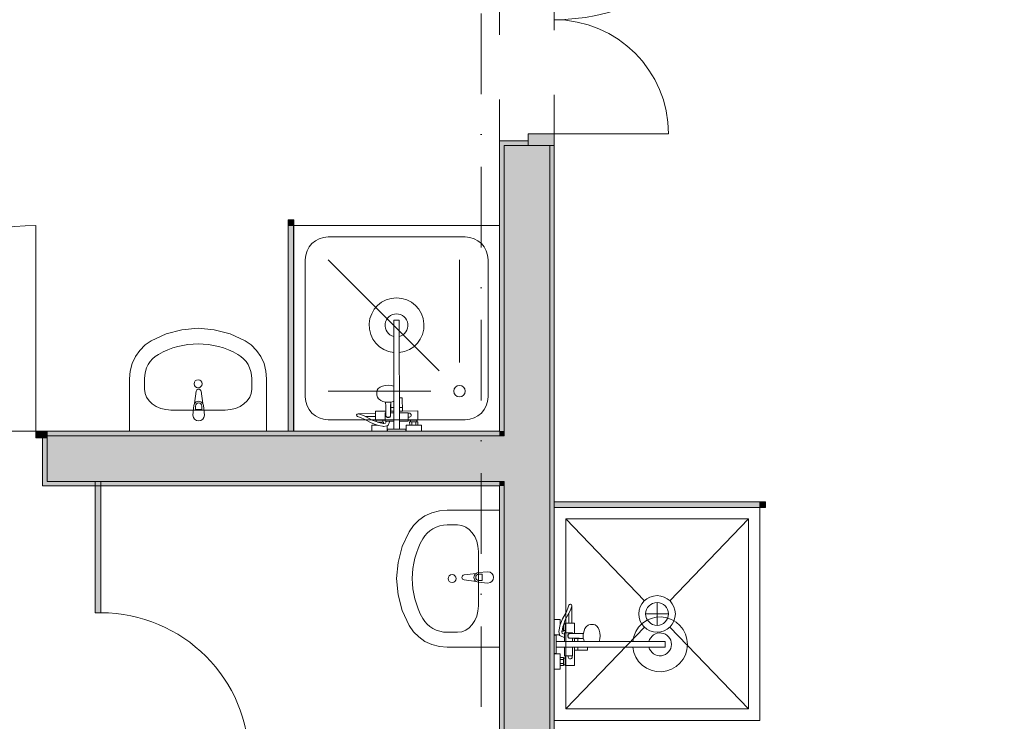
# Model space of a CAD drawing. Header units: millimetres. Extents: x -14761 to 157739, y -22400 to 107990.
# Tile 53 of 81: x 96980 to 101290, y 30780 to 33850. Entities that reach past the tile are written whole.
import ezdxf

# ---------------------------------------------------------------- set-up
doc = ezdxf.new("R2010")
doc.units = ezdxf.units.MM
doc.header["$MEASUREMENT"] = 0
doc.linetypes.add('Штриховая', pattern=[564.444447, 282.222223, -282.222223])
doc.linetypes.add('Штрихпунктирная', pattern=[670.277762, 352.777767, -176.388884, 0, -141.111112])
for name, color, linetype in [('Интерьер - Оборудование', 7, 'Continuous'), ('Интерьер - Сантехника', 7, 'Continuous'), ('Конструктив - Стены Блок 200 нов', 7, 'Continuous'), ('Элемент Модели - Зона', 7, 'Continuous'), ('Элемент Модели - Оси', 7, 'Continuous')]:
    doc.layers.add(name, color=color, linetype=linetype)

msp = doc.modelspace()

# ---------------------------------------------------------------- hatches: boundary and pattern name
at = {"layer": 'Интерьер - Оборудование', "linetype": 'Continuous', "lineweight": 0, "true_color": 0x00007f}
msp.add_hatch(color=176, dxfattribs=at).paths.add_polyline_path([(98179.5, 32975), (98154.5, 32975), (98154.5, 32950), (98179.5, 32950)])
at = {"layer": 'Интерьер - Оборудование', "linetype": 'Continuous', "lineweight": 0, "true_color": 0x000000}
for points in [[(98179, 32050), (98179, 32950), (98155, 32950), (98155, 32050)], [(99320, 31740.3), (99320, 31716.3), (100220, 31716.3), (100220, 31740.3)]]:
    msp.add_hatch(color=18, dxfattribs=at).paths.add_polyline_path(points)
at = {"layer": 'Интерьер - Оборудование', "linetype": 'Continuous', "lineweight": 0, "true_color": 0x7f7f7f}
msp.add_hatch(color=8, dxfattribs=at).paths.add_polyline_path([(97310, 31830), (97310, 31255), (97335, 31255), (97335, 31830)])
at = {"layer": 'Интерьер - Оборудование', "linetype": 'Continuous', "lineweight": 0, "true_color": 0x666666}
msp.add_hatch(color=251, dxfattribs=at).paths.add_polyline_path([(100245, 31740.8), (100220, 31740.8), (100220, 31715.8), (100245, 31715.8)])
at = {"layer": 'Конструктив - Стены Блок 200 нов', "linetype": 'Continuous', "lineweight": 0, "true_color": 0x000000}
for points in [[(99080, 33300.3), (99100, 33300.3), (99205, 33300.3), (99205, 33320.3), (99080, 33320.3)], [(99205, 33300.3), (99320, 33300.3), (99320, 33350.3), (99205, 33350.3)], [(99080, 32050), (99100, 32050), (99100, 33300.3), (99080, 33300.3)], [(99100, 33300.3), (99100, 32030), (99300, 32030), (99300, 33300.3), (99205, 33300.3)], [(99300, 26970), (99320, 26970), (99320, 33300.3), (99300, 33300.3)], [(97100, 32050), (97050, 32050), (97050, 32020), (97100, 32020)], [(97100, 32030), (99080, 32030), (99080, 32050), (97100, 32050)], [(99080, 32030), (97100, 32030), (97100, 32020), (97100, 31830), (99080, 31830)], [(99080, 32050), (99080, 32030), (99100, 32030), (99100, 32050)], [(99080, 32030), (99080, 31830), (99100, 31830), (99100, 32030)], [(99100, 32030), (99100, 31830), (99300, 31830), (99300, 32030)], [(97080, 31810), (97100, 31810), (97100, 31830), (97100, 32020), (97080, 32020)], [(97100, 31830), (97100, 31810), (99080, 31810), (99080, 31830)], [(99080, 31830), (99080, 31810), (99100, 31810), (99100, 31830)], [(99100, 31810), (99080, 31810), (99080, 27650), (99100, 27650)], [(99300, 31830), (99100, 31830), (99100, 27650), (99300, 27650)]]:
    msp.add_hatch(color=18, dxfattribs=at).paths.add_polyline_path(points)

# ---------------------------------------------------------------- linework, layer by layer
at = {"layer": 'Интерьер - Оборудование', "color": 7, "linetype": 'Continuous', "lineweight": 15}
for p, q in [((98154.5, 32950), (98154.5, 32050)), ((98155, 32950), (98154.5, 32950)), ((98179, 32950), (98179.5, 32950)), ((98179.5, 32950), (98179.5, 32050)), ((98617.5, 32393.6), (98617.3, 32535)), ((98641.3, 32535), (98617.3, 32535)), ((98641.5, 32393.6), (98641.3, 32535)), ((98617.7, 32247), (98617.9, 32094)), ((97749.5, 32159.7), (97749.5, 32144.8)), ((97776.7, 32144.8), (97776.7, 32159.7)), ((98581.8, 32177.2), (98583.7, 32176.8)), ((98583.7, 32176.8), (98592.8, 32176.1)), ((98592.8, 32176.1), (98602, 32176.8)), ((98602, 32176.8), (98610.5, 32178.8)), ((98603.4, 32159), (98602.9, 32116.8)), ((98603.8, 32177.2), (98603.4, 32159)), ((98604.9, 32138), (98604.8, 32177.5)), ((98610.5, 32178.8), (98615.6, 32180.2)), ((98615.6, 32180.2), (98617.8, 32181.2)), ((98617.8, 32192.4), (98617.8, 32192.3)), ((98617.8, 32178.3), (98617.8, 32178.3)), ((98641.9, 32094), (98641.8, 32195)), ((97749.5, 32144.8), (97776.7, 32144.8)), ((98462.9, 32126), (98460.9, 32126.3)), ((98462.9, 32126), (98476.5, 32121.5)), ((98476.5, 32121.5), (98495.5, 32113.3)), ((98536.9, 32113.4), (98536.9, 32126.4)), ((98579.9, 32129.9), (98582.7, 32129.9)), ((98579.9, 32129.9), (98579.9, 32097.9)), ((98582.6, 32137.9), (98582.9, 32116.8)), ((98583.2, 32115.1), (98582.9, 32116.8)), ((98583.9, 32113.6), (98583.2, 32115.1)), ((98585, 32112.3), (98583.9, 32113.6)), ((98586.4, 32111.3), (98585, 32112.3)), ((98587.9, 32110.7), (98586.4, 32111.3)), ((98599.4, 32111.3), (98597.9, 32110.7)), ((98600.9, 32112.3), (98599.4, 32111.3)), ((98602, 32113.6), (98600.9, 32112.3)), ((98602.7, 32115.1), (98602, 32113.6)), ((98602.9, 32116.8), (98602.7, 32115.1)), ((98603, 32130), (98617.9, 32130)), ((98603.1, 32138), (98617.9, 32138)), ((98604.9, 32153), (98617.9, 32153)), ((98654.9, 32153), (98641.9, 32153)), ((98654.9, 32138), (98641.9, 32138)), ((98679.9, 32130.1), (98641.9, 32130)), ((98679.9, 32098.1), (98679.9, 32130.1)), ((98537, 32079.2), (98549, 32074.9)), ((98546.3, 32075.9), (98537, 32075.9)), ((98540.9, 32097.9), (98568.9, 32097.9)), ((98540.9, 32091.5), (98552.5, 32087.5)), ((98545.9, 32089.9), (98545.6, 32089.9)), ((98563.9, 32089.9), (98545.9, 32089.9)), ((98545.9, 32089.8), (98545.9, 32089.9)), ((98547.8, 32075.4), (98547.9, 32075.4)), ((98549, 32074.9), (98568.3, 32071.3)), ((98552.5, 32087.5), (98571.6, 32083.8)), ((98568.9, 32089.9), (98563.9, 32089.9)), ((98564, 32085.3), (98563.9, 32089.9)), ((98568.3, 32071.3), (98572.8, 32070.4)), ((98571.6, 32083.8), (98573.2, 32083.5)), ((98572.8, 32070.4), (98574, 32070.5)), ((98574, 32070.5), (98587.2, 32072.7)), ((98579.9, 32108.4), (98579.9, 32105)), ((98579.9, 32105), (98579.9, 32101.9)), ((98579.9, 32101.9), (98579.9, 32099.2)), ((98585.5, 32093.9), (98599.3, 32094)), ((98587.2, 32072.7), (98588.4, 32072.9)), ((98587.9, 32110.7), (98590.3, 32109.5)), ((98587.9, 32110.7), (98587.9, 32110.7)), ((98588.1, 32110.6), (98587.9, 32110.7)), ((98589.9, 32110.4), (98588.1, 32110.6)), ((98588.4, 32072.9), (98589, 32073.2)), ((98595.9, 32110.4), (98589.9, 32110.4)), ((98590.3, 32109.5), (98592.9, 32109.1)), ((98592.9, 32109.1), (98595.5, 32109.5)), ((98595.5, 32109.5), (98597.9, 32110.7)), ((98597.7, 32110.7), (98595.9, 32110.4)), ((98597.9, 32110.7), (98597.7, 32110.7)), ((98597.9, 32110.7), (98597.9, 32110.7)), ((98723, 32076.1), (98687, 32076.1)), ((98718.9, 32098.1), (98690.9, 32098.1)), ((98718.9, 32090.1), (98690.9, 32090.1)), ((98696, 32076.1), (98695.9, 32090.1)), ((98714, 32076.1), (98713.9, 32090.1)), ((98154.5, 32050), (98155, 32050)), ((98179.5, 32050), (98179, 32050)), ((98642, 32058), (98618, 32058)), ((100220, 31740.8), (99320, 31740.8)), ((99320, 31740.8), (99320, 31740.3)), ((100220, 31740.3), (100220, 31740.8)), ((99320, 31715.8), (99320, 31716.3)), ((100220, 31715.8), (99320, 31715.8)), ((100220, 31716.3), (100220, 31715.8)), ((98989.7, 31423.5), (99004.5, 31423.5)), ((99004.5, 31423.5), (99004.5, 31396.3)), ((99004.5, 31396.3), (98989.7, 31396.3)), ((99391.8, 31270.3), (99383.5, 31251.3)), ((99396.2, 31283.9), (99391.8, 31270.3)), ((99396.2, 31283.9), (99396.5, 31285.9)), ((99349.3, 31209.9), (99345, 31197.9)), ((99346, 31200.6), (99346, 31209.9)), ((99383.5, 31209.9), (99396.5, 31209.9)), ((99341.4, 31178.5), (99340.5, 31174)), ((99340.5, 31174), (99340.6, 31172.8)), ((99340.6, 31172.8), (99342.7, 31159.6)), ((99345, 31197.9), (99341.4, 31178.5)), ((99345.5, 31199), (99345.5, 31199)), ((99353.9, 31175.2), (99353.6, 31173.7)), ((99357.6, 31194.3), (99353.9, 31175.2)), ((99355.3, 31182.9), (99360, 31182.9)), ((99361.6, 31205.9), (99357.6, 31194.3)), ((99359.9, 31200.9), (99360, 31200.9)), ((99360, 31200.9), (99360, 31201.2)), ((99360, 31182.9), (99360, 31200.9)), ((99360, 31177.9), (99360, 31182.9)), ((99368, 31205.9), (99368, 31177.9)), ((99400, 31166.9), (99368, 31166.9)), ((99372, 31166.9), (99369.3, 31166.9)), ((99375.1, 31166.9), (99372, 31166.9)), ((99378.5, 31166.9), (99375.1, 31166.9)), ((99382.3, 31161.8), (99383.7, 31162.9)), ((99383.7, 31162.9), (99385.2, 31163.6)), ((99385.2, 31163.6), (99386.8, 31163.9)), ((99408, 31164.1), (99386.8, 31163.9)), ((99400, 31166.9), (99400, 31164)), ((99446.8, 31163), (99446.1, 31153.9)), ((99447.3, 31164.9), (99446.8, 31163)), ((99328, 31104.9), (99328, 31128.9)), ((99342.7, 31159.6), (99343, 31158.4)), ((99343, 31158.4), (99343.2, 31157.9)), ((99364, 31161.3), (99364, 31147.5)), ((99517, 31128.9), (99364, 31128.9)), ((99379.6, 31156.5), (99379.2, 31153.9)), ((99379.2, 31153.9), (99379.6, 31151.3)), ((99380.8, 31158.9), (99379.6, 31156.5)), ((99379.6, 31151.3), (99380.8, 31148.9)), ((99380.5, 31156.9), (99380.7, 31158.7)), ((99380.5, 31150.9), (99380.5, 31156.9)), ((99380.7, 31149.1), (99380.5, 31150.9)), ((99380.7, 31158.7), (99380.8, 31158.9)), ((99380.8, 31148.9), (99380.7, 31149.1)), ((99380.8, 31158.9), (99381.3, 31160.4)), ((99380.8, 31158.9), (99380.8, 31158.9)), ((99380.8, 31148.9), (99380.8, 31148.9)), ((99381.3, 31147.4), (99380.8, 31148.9)), ((99381.3, 31160.4), (99382.3, 31161.8)), ((99382.3, 31145.9), (99381.3, 31147.4)), ((99383.7, 31144.8), (99382.3, 31145.9)), ((99385.2, 31144.1), (99383.7, 31144.8)), ((99386.8, 31143.9), (99385.2, 31144.1)), ((99429.1, 31143.4), (99386.8, 31143.9)), ((99400, 31143.7), (99400, 31128.9)), ((99408, 31143.6), (99408, 31128.9)), ((99408, 31141.9), (99447.5, 31141.9)), ((99423, 31141.9), (99423, 31128.9)), ((99447.3, 31142.9), (99429.1, 31143.4)), ((99446.1, 31153.9), (99446.8, 31144.7)), ((99446.8, 31144.7), (99448.8, 31136.2)), ((99448.3, 31128.9), (99448.3, 31128.9)), ((99448.8, 31136.2), (99450.2, 31131.1)), ((99450.2, 31131.1), (99451.2, 31128.9)), ((99462.4, 31128.9), (99462.3, 31128.9)), ((99663.6, 31128.9), (99805, 31128.9)), ((99805, 31104.9), (99805, 31128.9)), ((99364, 31104.9), (99465, 31104.9)), ((99400, 31066.9), (99400, 31104.9)), ((99408, 31091.9), (99408, 31104.9)), ((99423, 31091.9), (99423, 31104.9)), ((99663.6, 31104.9), (99805, 31104.9)), ((99346, 31023.9), (99346, 31059.9)), ((99346, 31050.9), (99360, 31050.9)), ((99360, 31027.9), (99360, 31055.9)), ((99368, 31066.9), (99400, 31066.9)), ((99368, 31027.9), (99368, 31055.9)), ((99346, 31032.9), (99360, 31032.9))]:
    msp.add_line(p, q, dxfattribs=at)
at = {"layer": 'Интерьер - Оборудование', "color": 7, "linetype": 'Continuous', "lineweight": 15, "flags": 128}
for points in [[(98179.5, 32975), (98179.5, 32950), (98154.5, 32950), (98154.5, 32975)], [(98179, 32050), (98155, 32050), (98155, 32950), (98179, 32950)], [(98540.9, 32097.9), (98540.9, 32091.5), (98523, 32097.8), (98496.9, 32112.7), (98495.5, 32113.3), (98536.9, 32113.4), (98536.9, 32097.9)], [(98579.9, 32093.9), (98585.5, 32093.9), (98581.8, 32084.9), (98573.2, 32083.5), (98573, 32083.5), (98572.9, 32089.9), (98568.9, 32089.9), (98568.9, 32097.9), (98579.9, 32097.9)], [(97310, 31830), (97335, 31830), (97335, 31255), (97310, 31255)], [(99320, 31740.3), (99320, 31716.3), (100220, 31716.3), (100220, 31740.3)], [(100245, 31740.8), (100220, 31740.8), (100220, 31715.8), (100245, 31715.8)], [(99368, 31205.9), (99361.6, 31205.9), (99368, 31223.8), (99382.9, 31249.9), (99383.5, 31251.3), (99383.5, 31209.9), (99368, 31209.9)], [(99364, 31166.9), (99364, 31161.3), (99355, 31165), (99353.6, 31173.7), (99353.6, 31173.9), (99360, 31173.9), (99360, 31177.9), (99368, 31177.9), (99368, 31166.9)]]:
    msp.add_lwpolyline(points, close=True, dxfattribs=at)
for points in [[(98641.5, 32393.6, 19.949874), (98617.5, 32393.6), (98617.7, 32247), (98605.7, 32249.9), (98592.7, 32250.8), (98579.8, 32249.8), (98567.7, 32247), (98557.4, 32242.4), (98549.4, 32236.4), (98544.5, 32229.5), (98542.8, 32222.1), (98542.8, 32211.4), (98543.3, 32208.3), (98545, 32200.9), (98546.4, 32198.2), (98551.2, 32191.5), (98553.3, 32189.7), (98560.6, 32184.3), (98570, 32180.1), (98575.2, 32178.8), (98581.8, 32177.2), (98582.4, 32159), (98582.6, 32137.9), (98536.9, 32137.9), (98536.9, 32126.4), (98460.9, 32126.3, 0.853753), (98458.9, 32113.6), (98471.8, 32109.4), (98491, 32101.1), (98517.7, 32086), (98537, 32079.2), (98537, 32075.9), (98521, 32075.9), (98521, 32049.9), (98589, 32049.9), (98589, 32073.2), (98589.6, 32073.4), (98590.6, 32074.2), (98591.5, 32075.1), (98592.2, 32076.1), (98599.5, 32094), (98617.9, 32094), (98618, 32058), (98590, 32057.9), (98590, 32049.9), (98670, 32050.1), (98670, 32058.1), (98642, 32058), (98641.9, 32094), (98679.9, 32094.1), (98679.9, 32098.1), (98690.9, 32098.1), (98690.9, 32090.1), (98686.9, 32090.1), (98687, 32076.1), (98671, 32076.1), (98671, 32050.1), (98739, 32050.1), (98739, 32076.1), (98723, 32076.1), (98722.9, 32090.1), (98718.9, 32090.1), (98718.9, 32098.1), (98722.9, 32098.1), (98722.9, 32138.1), (98654.9, 32138), (98654.8, 32195), (98654.2, 32195), (98652.6, 32195), (98650.2, 32195), (98646.9, 32195), (98642.9, 32195), (98641.8, 32195)], [(97738.1, 32119.9), (97742.1, 32161.8, -0.12102), (97745.4, 32171.3), (97752, 32224.3, -0.882566), (97774.2, 32224.3), (97780.8, 32171.3, -0.12102), (97784.1, 32161.8), (97788.1, 32119.9, -1)], [(99029.5, 31434.9), (98987.5, 31430.9, 0.12102), (98978, 31427.6), (98925.1, 31421, 0.882566), (98925.1, 31398.8), (98978, 31392.2, 0.12102), (98987.5, 31388.9), (99029.5, 31384.9, 1)], [(99663.6, 31104.9, 19.949874), (99663.6, 31128.9), (99517, 31128.9), (99519.9, 31140.9), (99520.9, 31153.9), (99519.9, 31166.8), (99517, 31178.9), (99512.5, 31189.2), (99506.5, 31197.2), (99499.6, 31202.2), (99492.2, 31203.9), (99481.6, 31203.9), (99478.4, 31203.4), (99471, 31201.7), (99468.3, 31200.2), (99461.6, 31195.4), (99459.8, 31193.4), (99454.4, 31186.1), (99450.2, 31176.7), (99448.8, 31171.5), (99447.3, 31164.9), (99429.1, 31164.4), (99408, 31164.1), (99408, 31209.9), (99396.5, 31209.9), (99396.5, 31285.9, 0.853753), (99383.8, 31287.9), (99379.6, 31275), (99371.3, 31255.8), (99356.1, 31229.2), (99349.3, 31209.9), (99346, 31209.9), (99346, 31225.9), (99320, 31225.9), (99320, 31157.9), (99343.2, 31157.9), (99343.5, 31157.2), (99344.2, 31156.2), (99345.1, 31155.4), (99346.2, 31154.7), (99364, 31147.3), (99364, 31128.9), (99328, 31128.9), (99328, 31156.9), (99320, 31156.9), (99320, 31076.9), (99328, 31076.9), (99328, 31104.9), (99364, 31104.9), (99364, 31066.9), (99368, 31066.9), (99368, 31055.9), (99360, 31055.9), (99360, 31059.9), (99346, 31059.9), (99346, 31075.9), (99320, 31075.9), (99320, 31007.9), (99346, 31007.9), (99346, 31023.9), (99360, 31023.9), (99360, 31027.9), (99368, 31027.9), (99368, 31023.9), (99408, 31023.9), (99408, 31091.9), (99465, 31091.9), (99465, 31092.5), (99465, 31094.1), (99465, 31096.5), (99465, 31099.8), (99465, 31103.7), (99465, 31104.9)]]:
    msp.add_lwpolyline(points, format="xyb", close=True, dxfattribs=at)
at = {"layer": 'Интерьер - Оборудование', "color": 7, "linetype": 'Continuous', "lineweight": 15}
for centre, radius, start, end in [((98629.4, 32513), 50, 283.9639, 256.1908), ((97763.1, 32159.9), 21.1, 32.771, 147.229), ((97763.1, 32159.7), 13.6, 0, 180), ((98684.4, 32120.1), 9, 240.0774, 120.0774), ((98989.4, 31409.9), 21.1, 122.771, 237.229), ((98989.7, 31409.9), 13.6, 90, 270), ((97335, 30605), 650, 0, 90), ((99783, 31116.9), 50, 193.8865, 166.1135), ((99390, 31062.4), 9, 150, 30)]:
    msp.add_arc(centre, radius, start, end, dxfattribs=at)
at = {"layer": 'Интерьер - Сантехника', "color": 7, "linetype": 'Continuous', "lineweight": 15}
for p, q in [((98930, 32900), (98330, 32900)), ((98230, 32800), (98230, 32200)), ((98816.6, 32313.4), (98330, 32800)), ((98905, 32350), (98905, 32800)), ((99030, 32200), (99030, 32800)), ((97526.1, 32233.3), (97526.1, 32279.1)), ((97995.7, 32233.3), (97995.7, 32279.1)), ((98780, 32225), (98330, 32225)), ((97642.1, 32142.3), (97879.7, 32142.3)), ((98330, 32100), (98930, 32100)), ((98896.7, 31639.3), (98850.9, 31639.3)), ((100170, 31666.1), (99370, 31666.1)), ((99370, 31666.1), (99370, 30834.2)), ((99370, 31666.1), (99714.7, 31307.9)), ((100170, 31666.1), (99825.3, 31307.9)), ((100170, 30834.2), (100170, 31666.1)), ((98987.7, 31285.7), (98987.7, 31523.4)), ((99770, 31200.1), (99770, 31300.1)), ((99820, 31250.1), (99720, 31250.1)), ((98896.7, 31169.8), (98850.9, 31169.8)), ((99370, 30834.2), (99714.7, 31192.3)), ((100170, 30834.2), (99825.3, 31192.3)), ((99370, 30834.2), (100170, 30834.2))]:
    msp.add_line(p, q, dxfattribs=at)
at = {"layer": 'Интерьер - Сантехника', "color": 7, "linetype": 'Continuous', "lineweight": 15, "flags": 128}
for points in [[(99080, 32950), (98180, 32950), (98180, 32050), (99080, 32050)], [(98060.9, 32050), (98060.9, 32279.1), (98058, 32312.8), (98049.4, 32345.5), (98035.4, 32376), (98016.4, 32403.4), (97993, 32426.9), (97966.1, 32445.6), (97900.9, 32475.5), (97831.8, 32493.8), (97760.9, 32500), (97689.9, 32493.8), (97620.9, 32475.5), (97555.7, 32445.6), (97528.7, 32426.9), (97505.4, 32403.4), (97486.4, 32376), (97472.4, 32345.5), (97463.8, 32312.8), (97460.9, 32279.1), (97460.9, 32050)], [(99080, 31704.6), (98850.9, 31704.6), (98817.2, 31701.7), (98784.5, 31693.1), (98754, 31679.1), (98726.6, 31660.1), (98703.1, 31636.7), (98684.4, 31609.7), (98654.5, 31544.5), (98636.2, 31475.5), (98630, 31404.6), (98636.2, 31333.6), (98654.5, 31264.6), (98684.4, 31199.4), (98703.1, 31172.4), (98726.6, 31149.1), (98754, 31130.1), (98784.5, 31116.1), (98817.2, 31107.5), (98850.9, 31104.6), (99080, 31104.6)], [(100220, 30784.2), (100220, 31716.1), (99320, 31716.1), (99320, 30784.2)]]:
    msp.add_lwpolyline(points, close=True, dxfattribs=at)
at = {"layer": 'Интерьер - Сантехника', "color": 7, "linetype": 'Continuous', "lineweight": 15}
for centre, radius in [((97760.9, 32257.1), 17.5), ((98905, 32225), 25), ((98872.9, 31404.6), 17.5), ((99770, 31250.1), 80), ((99770, 31250.1), 50)]:
    msp.add_circle(centre, radius, dxfattribs=at)
for centre, start, end in [((98330, 32800), 90, 180), ((98930, 32800), 0, 90), ((98330, 32200), 180, 270), ((98930, 32200), 270, 0)]:
    msp.add_arc(centre, 100, start, end, dxfattribs=at)
for centre, major_axis, ratio, start_param, end_param in [((97760.9, 32050), (0, 381.8), 0.956522, 5.78621, 6.78016), ((97642, 32279.1), (0, 121.2), 0.956522, 0.496975, 1.570796), ((97879.7, 32279.1), (0, 121.2), 0.956522, 4.712389, 5.78621), ((97642.2, 32233.3), (116.1, 0), 0.783646, 3.141593, 4.712389), ((97879.6, 32233.3), (116.1, 0), 0.783646, 4.712389, 6.283185), ((98850.9, 31523.4), (121.2, 0), 0.956522, 1.570796, 2.644618), ((98896.7, 31523.3), (0, 116.1), 0.783646, 4.712389, 6.283185), ((99080, 31404.6), (381.8, 0), 0.956522, 2.644618, 3.638567), ((98896.7, 31285.9), (0, 116.1), 0.783646, 3.141593, 4.712389), ((98850.9, 31285.7), (121.2, 0), 0.956522, 3.638567, 4.712389)]:
    msp.add_ellipse(centre, major_axis=major_axis, ratio=ratio, start_param=start_param, end_param=end_param, dxfattribs=at)
at = {"layer": 'Конструктив - Стены Блок 200 нов', "color": 251, "linetype": 'Continuous', "lineweight": 20, "true_color": 0x575757}
for p, q in [((99205, 33320.3), (99080, 33320.3)), ((99080, 33300.3), (99080, 33320.3)), ((99080, 33300.3), (99080, 33320.3)), ((99205, 33320.3), (99080, 33320.3)), ((99205, 33300.3), (99205, 33320.3)), ((99100, 33300.3), (99100, 32030)), ((99100, 33300.3), (99205, 33300.3)), ((99300, 33300.3), (99205, 33300.3)), ((99300, 33300.3), (99205, 33300.3)), ((99300, 33300.3), (99205, 33300.3)), ((99300, 32030), (99300, 33300.3)), ((99320, 33300.3), (99300, 33300.3)), ((99320, 33300.3), (99300, 33300.3)), ((99320, 33300.3), (99300, 33300.3)), ((97100, 32050), (97100, 32030)), ((97100, 32050), (97100, 32030)), ((97100, 32050), (97100, 32030)), ((99080, 32030), (97100, 32030)), ((97100, 32030), (97100, 32020)), ((97100, 32030), (97100, 32020)), ((97100, 32030), (97100, 32020)), ((99100, 32030), (99080, 32030)), ((99100, 32030), (99080, 32030)), ((99300, 31830), (99300, 32030)), ((97080, 32020), (97080, 31810)), ((97100, 32020), (97080, 32020)), ((97080, 32020), (97080, 31810)), ((97100, 31830), (97100, 32020)), ((97100, 31810), (97080, 31810)), ((97100, 31810), (97080, 31810)), ((97100, 31830), (99080, 31830)), ((99080, 31830), (99100, 31830)), ((99080, 31830), (99100, 31830)), ((99100, 31830), (99100, 27650)), ((99300, 27650), (99300, 31830))]:
    msp.add_line(p, q, dxfattribs=at)
at = {"layer": 'Конструктив - Стены Блок 200 нов', "color": 251, "linetype": 'Continuous', "lineweight": 5, "true_color": 0x575757}
for p, q in [((99205, 33300.3), (99205, 33350.3)), ((99205, 33350.3), (99320, 33350.3)), ((99320, 33350.3), (99320, 33300.3)), ((99320, 33350.3), (99820, 33350.3)), ((99320, 33300.3), (99205, 33300.3)), ((97050, 32050), (97050, 32950)), ((97100, 32050), (97050, 32050)), ((97050, 32050), (97050, 32020)), ((97100, 32020), (97100, 32050)), ((97050, 32020), (97100, 32020))]:
    msp.add_line(p, q, dxfattribs=at)
at = {"layer": 'Конструктив - Стены Блок 200 нов', "color": 251, "linetype": 'Continuous', "lineweight": 20, "true_color": 0x575757, "flags": 128}
for points in [[(99080, 33300.3), (99080, 32050)], [(99320, 26970), (99320, 33300.3)], [(99080, 32050), (97100, 32050)], [(97100, 31810), (99080, 31810)], [(99080, 31810), (99080, 27650)]]:
    msp.add_lwpolyline(points, dxfattribs=at)
at = {"layer": 'Конструктив - Стены Блок 200 нов', "color": 251, "linetype": 'Continuous', "lineweight": 5, "true_color": 0x575757}
for centre, radius, start, end in [((99320, 34750.3), 900, 270, 0), ((99320, 33350.3), 500, 0, 90), ((97050, 32050), 900, 90, 180)]:
    msp.add_arc(centre, radius, start, end, dxfattribs=at)
at = {"layer": 'Элемент Модели - Зона', "color": 7, "linetype": 'Штриховая', "lineweight": 15, "flags": 128}
for points in [[(36150, 44957.4), (36110, 44957.4), (36110, 36320), (41880.3, 36320), (41880.3, 39141.6), (45142.5, 42405.1), (45156.7, 42391), (45156.7, 42420), (63300, 42420), (63300, 42400), (77399.7, 42400), (77399.7, 42420), (114081.4, 42420), (117316.7, 39176.5), (117320.1, 38841.9), (117320.1, 36305), (117360, 36305), (117360, 34300), (117120, 34300), (117120, 35700), (116700, 35700), (116700, 36100), (108300, 36100), (108300, 35700), (107700, 35700), (107700, 36100), (99320, 36100), (99320, 26970), (107700, 26970), (107700, 27650), (108300, 27650), (108300, 26460), (112380, 26460), (112380, 27370), (112500, 27370), (112500, 21180.1), (117120, 21180.1), (117120, 26250), (116650, 26250), (116650, 27750), (117120, 27750), (117120, 32800), (117360, 32800), (117360, 20150.1), (117120, 20150.1), (117120, 20940.1), (99320, 20940.1), (99320, 14650.1), (117120, 14650.1), (117120, 17700.1), (116700.1, 17700.1), (116700.1, 18325.6), (117120, 18325.6), (117120, 18650.1), (117360, 18650.1), (117360, 18320.1), (120850, 18320.1), (120850, 37205.1), (120238.9, 37205.1), (120238.9, 45000), (125700, 45000), (125700, 45300), (126300, 45300), (126300, 45000), (141025, 45000), (141025, 45100), (140125, 45100), (140125, 47500), (132700, 47500), (132700, 53680), (130530, 53680), (130530, 54300), (129182.9, 54300), (126300, 54300), (126300, 53700), (125700, 53700), (125700, 54212.5), (124799.8, 54212.5), (117300, 54212.5), (117300, 53700), (116700, 53700), (116700, 54212.5), (108300, 54212.5), (108300, 53700), (107700, 53700), (107700, 54212.5), (99300, 54212.5), (99300, 53700), (98700, 53700), (98700, 54212.5), (90650, 54212.5), (90650, 53700), (90050, 53700), (89950, 53700), (89950, 48632.8), (77450.1, 48632.8), (77450.1, 53800), (77450.1, 61690), (77460.1, 61690), (77460.1, 67850), (74720, 67850), (74720, 59730), (73964.5, 59730), (73964.5, 54212), (72300.1, 54212), (72300.1, 53700), (71700.1, 53700), (71700.1, 54212), (63300, 54212), (63300, 53700), (62700, 53700), (62700, 54212), (61025, 54212), (61025, 46500), (61025, 45000), (54300, 45000), (54300, 44700), (53700, 44700), (53700, 45000), (45300, 45000), (45300, 44700), (44700, 44700), (44700, 45000), (36750, 45000), (36750, 44700), (36150, 44700)], [(71700.1, 36080), (68044.7, 36080), (68044.7, 31008.5), (71700.1, 27353.1), (71700.1, 27650), (72300.1, 27650), (72300.1, 27050), (72320.1, 27050), (72320.1, 26970), (90050, 26970), (90050, 26950), (90650, 26950), (90650, 26970), (94380, 26970), (94380, 32050), (99080, 32050), (99080, 35700), (98700, 35700), (98700, 36080), (90650, 36080), (90650, 35700), (90050, 35700), (90050, 36080), (89950, 36080), (89950, 35700), (89350, 35700), (89350, 36080), (81300.1, 36080), (81300.1, 35700), (80700.1, 35700), (80700.1, 36080), (72300.1, 36080), (72300.1, 35700), (71700.1, 35700)], [(94620, 31810), (94620, 27270), (98700, 27270), (98700, 27650), (99080, 27650), (99080, 31810)]]:
    msp.add_lwpolyline(points, close=True, dxfattribs=at)
at = {"layer": 'Элемент Модели - Оси', "color": 7, "linetype": 'Штрихпунктирная', "lineweight": 15}
msp.add_line((99000, 92200), (99000, -1975), dxfattribs=at)

doc.saveas('drawing.dxf')
